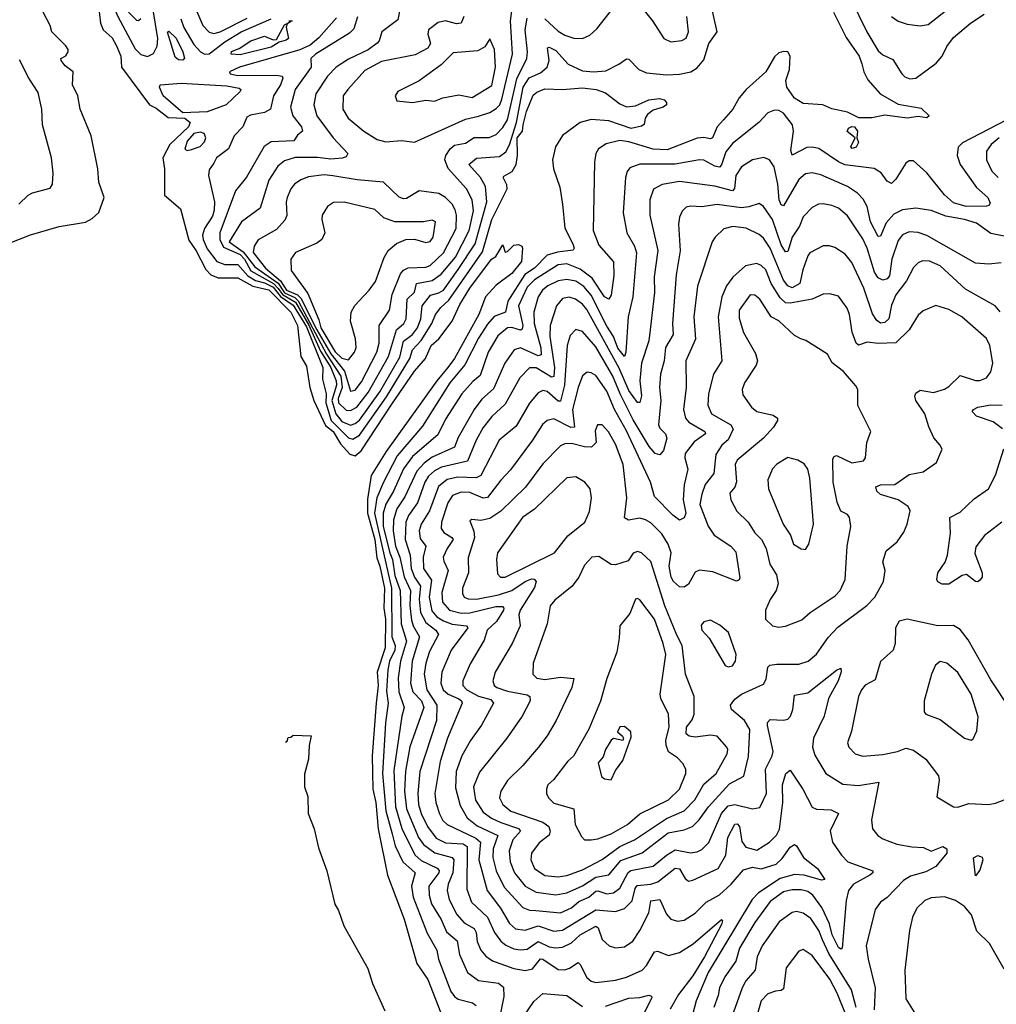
# Model space of a CAD drawing. Extents: x 1550320 to 1685906, y 509093 to 640511.
# Tile 189 of 256: x 1624876 to 1629299, y 530900 to 535361. Entities that reach past the tile are written whole.
import ezdxf

# ---------------------------------------------------------------- set-up
doc = ezdxf.new("R2010")
doc.units = 0

msp = doc.modelspace()

# ---------------------------------------------------------------- linework, layer by layer
at = {"layer": '0CON20XD'}
for points in [[(1624872, 537345), (1624914.1, 537254.1), (1624943.9, 537215), (1624958.6, 537045), (1624986.8, 536926.8), (1624987.1, 536875), (1624980, 536845), (1624987.7, 536795), (1625012.1, 536665), (1625009.6, 536605), (1625067.8, 536437.8), (1625059.4, 536350.6), (1625069, 536305), (1625068.9, 536255), (1625083.6, 536133.6), (1625123, 535965), (1625128.6, 535895), (1625145.8, 535845), (1625162, 535765), (1625275, 535479.2), (1625321.4, 535375), (1625399, 535229)], [(1626406.8, 535373.2), (1626390.2, 535319.8), (1626370.1, 535299.9), (1626215.6, 535205), (1626194.4, 535185), (1626196.1, 535145), (1626123.5, 535045), (1626103.4, 534965), (1626112.9, 534925), (1626152.9, 534875), (1626157.8, 534855), (1626135, 534838.1), (1626118, 534812), (1626015, 534807.1), (1625983.5, 534786.5), (1625903.5, 534646.5), (1625854, 534586), (1625782.5, 534395), (1625782.2, 534365), (1625799.8, 534329.8), (1625875, 534296.7), (1625893.8, 534275), (1625922.6, 534222.6), (1626026.1, 534165), (1626047.7, 534142.3), (1626067, 534115), (1626125, 534080.2), (1626186.3, 533976.3), (1626238.2, 533858.2), (1626285.1, 533785), (1626310.3, 533725), (1626310.5, 533705), (1626290.5, 533635), (1626307.6, 533575), (1626335, 533540.7), (1626375, 533523.7), (1626395, 533530.5), (1626415, 533547), (1626507.2, 533675), (1626597.6, 533832.4), (1626615, 533904.7), (1626655, 533934.1), (1626677.9, 533965), (1626692.5, 534005), (1626699.5, 534065), (1626737.5, 534112.5), (1626775, 534122.5), (1626795, 534135.6), (1626861.8, 534228.2), (1626938.7, 534345), (1626992.6, 534535), (1626986.6, 534605), (1626962.6, 534645), (1626910.9, 534705), (1626945, 534733.4), (1627049.7, 534740.3), (1627078.7, 534761.3), (1627095, 534793.8), (1627125.6, 534894.4), (1627157.1, 535055), (1627183.4, 535096.6), (1627235, 535120.6), (1627265.2, 535145), (1627274, 535175), (1627266.8, 535233.2), (1627275, 535236.2), (1627305, 535221.1), (1627359.6, 535159.6), (1627425, 535129.2), (1627475, 535123.8), (1627530.9, 535129.1), (1627590.3, 535159.7), (1627625, 535184), (1627635, 535182), (1627680, 535135), (1627715, 535120), (1627805, 535111), (1627865, 535113.6), (1627915.2, 535124.8), (1627945, 535143), (1627975, 535179.3), (1627997.4, 535252.6), (1628035.7, 535305), (1628002.5, 535455)], [(1627255, 535364.8), (1627315, 535308.8), (1627345, 535290), (1627386.7, 535276.7), (1627425, 535275.9), (1627459, 535291), (1627490.5, 535319.5), (1627595.3, 535454.7)], [(1627645, 535475.6), (1627742.2, 535355), (1627793.8, 535275), (1627825, 535260.8), (1627875, 535265.8), (1627895, 535276.7), (1627905.8, 535305), (1627898, 535375)], [(1628640.4, 535455), (1628713.6, 535305), (1628765, 535219.1), (1628785, 535200.8), (1628830.8, 535180.8), (1628871.1, 535115), (1628885, 535101.1), (1628907.9, 535092.1), (1628935, 535095.7), (1629027, 535163), (1629054.6, 535195.4), (1629075, 535239.2), (1629105, 535280), (1629182.5, 535345), (1629245, 535385.5)], [(1625233.3, 535423.3), (1625242.9, 535345), (1625255, 535314.4), (1625295, 535278.8), (1625315, 535241.5), (1625334.4, 535195), (1625337.6, 535145), (1625465, 534975.6), (1625495, 534960.5), (1625548.1, 534918.1), (1625625, 534914.1), (1625648.8, 534895), (1625641.3, 534875), (1625557.1, 534795), (1625524.6, 534735), (1625532, 534685), (1625532.3, 534565), (1625604.1, 534504.1), (1625642.3, 534362.3), (1625675, 534313.6), (1625718.7, 534228.7), (1625741.4, 534205), (1625775, 534191), (1625865, 534191), (1625932.7, 534152.7), (1626005, 534137.2), (1626104.4, 534035), (1626134.8, 533975), (1626150, 533835), (1626175, 533791.2), (1626190.7, 533695), (1626208.9, 533635), (1626261.9, 533521.9), (1626295.5, 533495), (1626329.7, 533439.7), (1626372.2, 533392.2), (1626395, 533385.2), (1626422.2, 533407.8), (1626561.7, 533618.3), (1626665, 533767.8), (1626714.8, 533825.2), (1626739.5, 533885), (1626774, 533915), (1626835, 533995.3), (1626870.1, 534069.9), (1626914.8, 534145), (1627013.7, 534275), (1627032.2, 534287.8), (1627065, 534340), (1627075, 534307.5), (1627085, 534310), (1627115, 534338.8), (1627135, 534342), (1627150, 534335), (1627154, 534325), (1627149.1, 534265), (1627105, 534210.7), (1627035, 534157.3), (1626985.7, 534105), (1626955.3, 534025), (1626845.8, 533825), (1626815.1, 533784.9), (1626764.8, 533725), (1626536.1, 533405), (1626468.6, 533295), (1626452.1, 533187.9), (1626451.6, 533125), (1626485.5, 533005), (1626493.1, 532923.1), (1626508.1, 532885), (1626529.1, 532785), (1626526.2, 532695), (1626533.3, 532645), (1626531.4, 532515), (1626494.9, 532405), (1626500.6, 532345), (1626490.3, 532265), (1626473.4, 532025), (1626475.4, 531875), (1626488.7, 531815), (1626500.3, 531695), (1626542, 531485), (1626618.1, 531285), (1626674.7, 531085), (1626725, 531011.9), (1626794.7, 530834.7)], [(1626600, 535415), (1626589.4, 535360.6), (1626516.9, 535305), (1626504.4, 535265), (1626495.5, 535255), (1626455, 535224.4), (1626365, 535181.3), (1626310, 535145), (1626270.9, 535105), (1626217.8, 535025), (1626208.2, 534975), (1626222.4, 534925), (1626296.6, 534825), (1626362.9, 534755), (1626355, 534740), (1626336.6, 534733.4), (1626285, 534728.1), (1626225, 534736.3), (1626123.3, 534736.7), (1626075, 534721.4), (1626045, 534696.8), (1626005, 534633.1), (1625965, 534506.9), (1625881.6, 534445), (1625825.3, 534355), (1625888.3, 534308.3), (1625941.5, 534241.5), (1626046.4, 534166.4), (1626075, 534123.8), (1626122.5, 534102.5), (1626137.5, 534087.5), (1626265.3, 533845), (1626330.5, 533745), (1626336.4, 533695), (1626318.6, 533645), (1626320.4, 533625), (1626355, 533591.9), (1626375, 533590.5), (1626402.6, 533605), (1626455, 533671.7), (1626547.1, 533835), (1626582.9, 533955), (1626615.4, 533984.6), (1626627.3, 534005), (1626631.7, 534095), (1626664.1, 534125.9), (1626674.2, 534165), (1626745, 534179.8), (1626785, 534208.4), (1626849.5, 534285), (1626911.5, 534405), (1626931.9, 534495), (1626926.3, 534545), (1626900, 534595), (1626817, 534687), (1626802, 534725), (1626806.7, 534745), (1626825.8, 534775), (1626845, 534791.9), (1626895, 534801.3), (1626935, 534827.6), (1627002.9, 534827.1), (1627035, 534840.3), (1627065, 534872.5), (1627085, 534906.7), (1627127.8, 535092.2), (1627173.3, 535185), (1627176.8, 535215), (1627165.8, 535315), (1627175, 535368.2)], [(1626888.1, 535375), (1626875, 535345.4), (1626855, 535341.6), (1626805, 535355.9), (1626771.8, 535348.2), (1626727.3, 535315), (1626724.1, 535295), (1626736.8, 535253.2), (1626725, 535231.6), (1626668.1, 535201.9), (1626515, 535171.8), (1626440, 535130), (1626362.3, 535045), (1626342.1, 535015), (1626339.2, 534955), (1626364.6, 534915), (1626435, 534855.5), (1626495, 534818.5), (1626535, 534807.4), (1626605, 534813.3), (1626665, 534805.6), (1626895, 534910), (1626955, 534923.2), (1627005, 534940.3), (1627035, 534958.9), (1627050.2, 534975), (1627059.9, 535000.1), (1627107.8, 535205), (1627099.4, 535355), (1627110.8, 535445)], [(1624825, 534347.1), (1624925, 534386), (1625055, 534423.3), (1625175, 534443.3), (1625205, 534460), (1625235, 534487.5), (1625258.8, 534555), (1625234.2, 534625), (1625230, 534685), (1625200.6, 534835), (1625150.6, 534955), (1625140, 535015), (1625115.8, 535065), (1625118.2, 535125), (1625081.7, 535151.7), (1625063.6, 535175), (1625062.5, 535185), (1625085, 535197.4), (1625095.3, 535214.7), (1625096.1, 535226.1), (1625085, 535242.3), (1625021.5, 535305), (1625014.5, 535335), (1624983.2, 535395)], [(1625369.6, 535395), (1625405, 535358.8), (1625415, 535356.7), (1625424.6, 535365.4)], [(1625399, 535229), (1625425, 535202.2), (1625455.5, 535194.5), (1625482.2, 535207.8), (1625499.2, 535240.8), (1625502.5, 535275), (1625481.4, 535405)], [(1625606.8, 535365), (1625620.3, 535325), (1625665, 535248.4), (1625695.5, 535215.5), (1625715, 535203.8), (1625735, 535206.6), (1625805, 535259.9), (1625878.9, 535305), (1626015.6, 535364.4)], [(1625678.3, 535398.3), (1625705.8, 535335), (1625735, 535304.1), (1625755, 535298.4), (1625785, 535305.2), (1625906.8, 535366.8)], [(1626311.3, 535368.7), (1626231.4, 535278.6), (1626191.6, 535245), (1626145, 535224.3), (1625871.4, 535145), (1625826.2, 535125), (1625830, 535115), (1625865, 535107.4), (1626039, 535109), (1626064.4, 535105), (1626068.6, 535095), (1626057.2, 535065), (1626025.2, 535015), (1626011.8, 534955), (1625985, 534940.9), (1625922.2, 534927.8), (1625905, 534918.9), (1625886.9, 534875), (1625848.1, 534835), (1625822.5, 534775), (1625767.5, 534735), (1625755, 534710), (1625735, 534680), (1625731.5, 534655), (1625759, 534535), (1625757.1, 534497.1), (1625750.2, 534469.8), (1625713.7, 534415), (1625704.8, 534385.2), (1625706.8, 534365), (1625725, 534322.3), (1625768.8, 534265), (1625805, 534251.7), (1625865, 534252), (1625909.9, 534199.9), (1625945, 534179.2), (1625985, 534168.8), (1626025, 534148.9), (1626057.2, 534107.2), (1626115, 534067.7), (1626175, 533969.4), (1626249.4, 533785), (1626247.8, 533732.2), (1626263.8, 533665), (1626263, 533625), (1626287.5, 533545), (1626365, 533465.8), (1626385, 533460.4), (1626415, 533478), (1626538, 533652), (1626642.6, 533825), (1626655.9, 533865), (1626695, 533908), (1626743.1, 533985), (1626759.8, 534025), (1626783.5, 534056.5), (1626820.2, 534089.8), (1626971.7, 534308.3), (1627015, 534454.7), (1627083.4, 534595), (1627083, 534613), (1627066.4, 534645), (1627068.3, 534651.7), (1627106.4, 534673.6), (1627124.9, 534705), (1627131.5, 534745), (1627129.9, 534825), (1627153.2, 534855), (1627155.9, 534885), (1627172, 534945), (1627201.8, 535018.2), (1627217.7, 535032.3), (1627255, 535047.5), (1627335, 535043.9), (1627425, 535051.7), (1627486.7, 535045), (1627529.8, 535029.8), (1627595, 534979.2), (1627625, 534965.7), (1627665, 534971.1), (1627725, 534997.5), (1627774.1, 535004.1), (1627795, 534998), (1627805.6, 534985.6), (1627805.7, 534975), (1627790.8, 534965), (1627745, 534950), (1627719.3, 534930.7), (1627708.8, 534915), (1627703.8, 534886.2), (1627692.1, 534877.9), (1627645, 534868.3), (1627545, 534902.9), (1627465, 534909), (1627415, 534894.7), (1627335, 534835.5), (1627302.3, 534785), (1627288.8, 534725), (1627294.6, 534685), (1627322.6, 534602.6), (1627334.6, 534525.4), (1627345, 534416.7), (1627381.8, 534345), (1627387.3, 534325), (1627383.6, 534316.4), (1627312.5, 534307.5), (1627265.8, 534294.2), (1627207.5, 534235), (1627163.9, 534206.1), (1627087.7, 534085), (1627075.9, 534035), (1627025, 534015.5), (1626995, 533981.7), (1626955, 533917.9), (1626893, 533797), (1626824.3, 533715), (1626700.9, 533519.1), (1626585.5, 533384.5), (1626524, 533266), (1626494.1, 533195), (1626483.5, 533125), (1626560, 532785), (1626562.1, 532565), (1626577.4, 532525), (1626574.7, 532505), (1626551.1, 532455), (1626543.4, 532415), (1626538.2, 532318.2), (1626545.2, 532265), (1626533.8, 532175), (1626520, 531945), (1626535, 531777.1), (1626562.7, 531672.7), (1626577.2, 531617.2), (1626612, 531545), (1626667.1, 531495), (1626650.7, 531435), (1626658.8, 531385), (1626722.5, 531222.5), (1626765.2, 531145), (1626773, 531105), (1626828.7, 530958.7), (1626845, 530935.3), (1626862.8, 530922.8), (1626926.6, 530906.6), (1626943.3, 530895)], [(1628562.5, 535395), (1628619.9, 535279.9), (1628677.5, 535195), (1628690.9, 535160.9), (1628700, 535125), (1628718.2, 535088.2), (1628773.8, 535025), (1628855, 534977.4), (1628959.1, 534959.1), (1628995.8, 534925), (1628985, 534916), (1628945, 534921.4), (1628895, 534913.8), (1628795, 534928.1), (1628735, 534916), (1628676.4, 534916.4), (1628625, 534941.2), (1628555, 534956.2), (1628514.2, 534974.2), (1628425, 534981.5), (1628385, 535005.3), (1628350.6, 535055), (1628346.5, 535085), (1628362.6, 535135), (1628366.4, 535195), (1628355, 535214.4), (1628335, 535216.2), (1628315, 535211.1), (1628295, 535193.1), (1628256.1, 535123.9), (1628165.8, 535045), (1628135, 535007.1), (1628106.7, 534955), (1628063.6, 534906.4), (1628035.3, 534875), (1628014.2, 534825), (1628005, 534820.8), (1627975, 534827.4), (1627945, 534823.9), (1627808.9, 534771.1), (1627745, 534774.3), (1627635, 534807.7), (1627595, 534812.9), (1627532.3, 534797.7), (1627497.1, 534775), (1627485.4, 534754.6), (1627479.1, 534715), (1627474, 534406), (1627499.3, 534339.3), (1627565, 534264), (1627567.9, 534202.1), (1627555, 534112), (1627545, 534094.5), (1627525, 534104.7), (1627469, 534189), (1627415, 534230.7), (1627355, 534254.1), (1627315, 534249.5), (1627208, 534182), (1627175, 534148.3), (1627136.1, 534065), (1627154.8, 533975), (1627151.9, 533958.1), (1627145, 533954.3), (1627105, 533965.5), (1627085.2, 533964.8), (1627041.1, 533928.9), (1626997.6, 533855), (1626962, 533748), (1626928.9, 533721.1), (1626878.9, 533665), (1626805, 533550.4), (1626770.6, 533479.4), (1626655, 533381), (1626615, 533326.4), (1626569.7, 533225), (1626534.9, 533165.1), (1626522.1, 533125), (1626522.8, 533065), (1626553, 532945), (1626564.3, 532915), (1626575, 532842.4), (1626599.8, 532775), (1626604.1, 532624.1), (1626627.7, 532545), (1626601, 532455), (1626590.3, 532379.7), (1626593.2, 532315), (1626617.6, 532245), (1626606.9, 532205), (1626570.2, 531959.8), (1626578.6, 531795), (1626606.8, 531696.8), (1626666.5, 531576.5), (1626695, 531551.6), (1626767.4, 531517.4), (1626776.2, 531506.2), (1626774, 531495), (1626730, 531435), (1626730.2, 531395), (1626741.5, 531355), (1626785, 531284.6), (1626808.9, 531228.9), (1626856.9, 531186.9), (1626868.9, 531125), (1626905, 531043.5), (1626955, 531007.7), (1627045, 530995.7), (1627067.4, 530977.4), (1627068.8, 530935), (1627045.5, 530815)], [(1628825, 535374.5), (1628855, 535353.8), (1628895, 535339.6), (1628955, 535333.2), (1628990.8, 535339.2), (1629075.2, 535404.8)], [(1625875, 535201.2), (1625834, 535204), (1625835, 535216.8), (1625869.7, 535230.3), (1625923.6, 535265), (1625985, 535285.8), (1626025, 535269.1), (1626039.3, 535270.7), (1626075, 535337.1), (1626100.5, 535349.2), (1626097.5, 535355), (1626110, 535355), (1626100.5, 535349.2), (1626088.3, 535341.7), (1626083.6, 535326.4), (1626093.9, 535276.1), (1626082.6, 535267.4), (1626051.7, 535258.3), (1626015, 535235.9), (1625875, 535201.2)], [(1625615, 535177.1), (1625595, 535178.8), (1625581, 535191), (1625546.4, 535303.6), (1625551.7, 535308.3), (1625585, 535276.7), (1625615, 535215.4), (1625623.3, 535186.7), (1625615, 535177.1)], [(1626655, 534986), (1626715, 534995.8), (1626755, 534991.1), (1626793.1, 535006.9), (1626865, 535020.9), (1626925, 535007.6), (1627015, 535062.7), (1627030.5, 535145), (1627026.2, 535225), (1627005, 535273.3), (1626982.9, 535237.1), (1626950.6, 535219.4), (1626840.2, 535209.8), (1626785, 535155.5), (1626685, 535084.3), (1626588.8, 535035), (1626576.7, 535015), (1626585, 534993.3), (1626655, 534986)], [(1624871.8, 534525), (1624914.4, 534565.6), (1624935, 534576.5), (1625015, 534597.8), (1625025.4, 534615), (1625027.5, 534665), (1625020.9, 534735), (1624980.3, 534885), (1624977.1, 534955), (1624960.3, 535030.3), (1624917.1, 535095), (1624875, 535178.6)], [(1625615, 534938.5), (1625525.8, 535015), (1625510, 535055), (1625512, 535065), (1625607.4, 535072.6), (1625815, 535060.6), (1625870.7, 535050.7), (1625878.6, 535045), (1625875.6, 535035), (1625811.2, 534975), (1625725, 534943.7), (1625615, 534938.5)], [(1629385, 534927.3), (1629146.8, 534803.2), (1629126.8, 534783.2), (1629121.8, 534745), (1629135.3, 534705), (1629210, 534600), (1629261.5, 534555), (1629270.8, 534529.2), (1629265, 534518.8), (1629255, 534515.8), (1629162.5, 534515), (1629105, 534530.2), (1629065, 534567.4), (1628985, 534667.3), (1628925, 534721.3), (1628905, 534720.8), (1628889.5, 534710.5), (1628845, 534638.6), (1628825, 534618.6), (1628805, 534629.2), (1628777.2, 534667.2), (1628746, 534686), (1628613.8, 534703.8), (1628585, 534716), (1628495, 534777.4), (1628465, 534783.8), (1628441.7, 534781.7), (1628375, 534746.9), (1628368.1, 534768.1), (1628381.1, 534855), (1628375.9, 534885), (1628335, 534937.5), (1628315, 534949.6), (1628295, 534951.5), (1628265, 534938.6), (1628224.4, 534895), (1628105, 534799.6), (1628075, 534762.1), (1628055, 534703.5), (1628045, 534692.1), (1628025, 534696.7), (1627975, 534724.2), (1627955, 534726.2), (1627845, 534706.7), (1627685, 534706.6), (1627640.3, 534689.7), (1627627.7, 534672.3), (1627619.6, 534645), (1627609.4, 534485), (1627625.4, 534395), (1627660.9, 534335), (1627670.5, 534305), (1627652.9, 534105), (1627632.6, 534015), (1627622.2, 533855), (1627615, 533834.6), (1627585, 533873.2), (1627564.9, 533925), (1627535, 533972.4), (1627465, 534111.9), (1627431.7, 534151.7), (1627395, 534176.2), (1627355, 534184.1), (1627315, 534177.6), (1627267.9, 534155), (1627244.8, 534135), (1627225.2, 534105), (1627204.1, 534035), (1627205.8, 533985), (1627235.8, 533874.2), (1627237.7, 533842.3), (1627225, 533838.1), (1627145, 533874.3), (1627115.5, 533864.5), (1627073.7, 533805), (1627022, 533688), (1626968.9, 533641.1), (1626935, 533594.5), (1626861.8, 533468.2), (1626846, 533424), (1626745, 533378.6), (1626707.9, 533352.1), (1626674.5, 533315.5), (1626620.6, 533199.4), (1626584.7, 533144.7), (1626568.8, 533095), (1626568.2, 533045), (1626578.6, 532975), (1626597.6, 532925), (1626617.1, 532837.1), (1626646.8, 532775), (1626643.2, 532706.8), (1626650.1, 532640.1), (1626657.7, 532615), (1626687.3, 532565), (1626654.1, 532455), (1626646.4, 532355), (1626656.5, 532315), (1626695.8, 532275), (1626707.3, 532245), (1626666.9, 532135), (1626644, 532066), (1626623.5, 531956.5), (1626619.6, 531865), (1626628.3, 531785), (1626681.9, 531655), (1626705, 531623.9), (1626755.8, 531585.8), (1626835, 531565.2), (1626843.1, 531555), (1626838.4, 531495), (1626816.6, 531445), (1626812.5, 531415), (1626821, 531375), (1626856.1, 531306.2), (1626889.5, 531269.5), (1626935, 531244), (1626943.3, 531225), (1626947.5, 531185), (1626965.5, 531145.5), (1626987.9, 531117.9), (1627017.5, 531097.5), (1627115, 531062.8), (1627165, 531052.8), (1627198.7, 531061.3), (1627235, 531105.3), (1627245, 531104.3), (1627315, 531058.4), (1627345, 531056.6), (1627367, 531063), (1627405, 531089.1), (1627415, 531080.6), (1627445, 531021.1), (1627464.8, 531004.7), (1627485, 530999.3), (1627575, 531009.7), (1627625, 531022.5), (1627695.4, 531055), (1627715, 531076.5), (1627751.9, 531138.1), (1627765, 531140), (1627815, 531121.3), (1627865, 531134.1), (1627926, 531174), (1628055, 531283.8), (1628059.4, 531279.4), (1628055, 531260.8), (1627977.5, 531115), (1627925, 531028.4), (1627860.2, 530945), (1627822.3, 530877.7)], [(1628646.7, 534776.7), (1628640, 534785), (1628660, 534825), (1628623.6, 534853.6), (1628630.5, 534869.5), (1628645, 534876.7), (1628657.5, 534875), (1628670, 534855), (1628667.5, 534825), (1628675.6, 534805), (1628665, 534782.9), (1628646.7, 534776.7)], [(1625635, 534767.5), (1625655, 534772.5), (1625694.2, 534785.8), (1625713.1, 534806.9), (1625719.4, 534825), (1625711.4, 534845), (1625695, 534850.8), (1625665.6, 534845), (1625635, 534810.4), (1625623.6, 534773.6), (1625635, 534767.5)], [(1629312.9, 534825), (1629275.3, 534795), (1629255.3, 534765), (1629254.7, 534725), (1629279.3, 534675), (1629307.5, 534645)], [(1629335, 534380.3), (1629275, 534392.3), (1629209.4, 534439.4), (1629155, 534456), (1629070.8, 534470.8), (1629005, 534496.2), (1628935, 534506.7), (1628875, 534499.5), (1628835, 534480), (1628800.2, 534439.8), (1628775, 534380.6), (1628765, 534378.9), (1628729.3, 534445), (1628714.7, 534515), (1628696.8, 534546.8), (1628670.8, 534575), (1628625.6, 534605), (1628505, 534658.1), (1628465, 534666.7), (1628435, 534661.8), (1628405, 534636.2), (1628335, 534517.3), (1628325, 534521.8), (1628316.4, 534545), (1628309.8, 534615), (1628293.4, 534693.4), (1628271.9, 534725), (1628246, 534736), (1628195, 534725.4), (1628145, 534694.5), (1628119.5, 534655), (1628114.3, 534595.7), (1628105, 534585.9), (1628025, 534606.1), (1627865, 534628), (1627785.7, 534614.3), (1627746.9, 534593.1), (1627730.3, 534545), (1627729.7, 534475), (1627766.1, 534315), (1627750.5, 534195), (1627751.9, 534125), (1627732.4, 533955), (1627725.3, 533905), (1627692.5, 533805), (1627684.5, 533725), (1627693.2, 533656.8), (1627685, 533626.9), (1627675, 533627.1), (1627635, 533680.8), (1627591.6, 533781.6), (1627445, 534047.9), (1627425, 534072.2), (1627393.3, 534095), (1627365, 534103.3), (1627335, 534097.2), (1627307.6, 534065), (1627279.1, 533975), (1627277.9, 533925), (1627299, 533785), (1627295, 533743.6), (1627285, 533741.1), (1627215, 533783), (1627185, 533784.1), (1627141.4, 533738.6), (1627075, 533618.2), (1627015, 533563.4), (1626975, 533513.2), (1626943.5, 533455), (1626905, 533360.5), (1626786.2, 533333.8), (1626755, 533317.3), (1626728, 533292), (1626711.5, 533265), (1626677.8, 533172.2), (1626637.2, 533115), (1626625.5, 533085), (1626622.2, 533005), (1626644.3, 532935), (1626648.8, 532875), (1626663.8, 532835), (1626691.5, 532795), (1626685.3, 532735), (1626691.7, 532675), (1626715, 532629.8), (1626760.6, 532595), (1626772.6, 532575), (1626731.6, 532498.4), (1626715.2, 532445), (1626708.5, 532395), (1626721, 532325), (1626765, 532255.8), (1626764.4, 532185), (1626688.3, 531955), (1626678.8, 531855), (1626683.2, 531805), (1626693.9, 531763.9), (1626723.1, 531705), (1626762.6, 531652.6), (1626805, 531631.3), (1626885, 531626.3), (1626902.5, 531615), (1626901.5, 531421.5), (1626922.4, 531362.4), (1626995.2, 531295), (1627026.2, 531225), (1627055, 531186), (1627078.1, 531168.1), (1627115, 531151.7), (1627145, 531146.5), (1627175, 531150), (1627225, 531185.2), (1627275, 531160.6), (1627305, 531155.6), (1627335, 531158.7), (1627375, 531178.4), (1627414.2, 531215), (1627485, 531254.6), (1627496.2, 531246.2), (1627515, 531194.3), (1627545.4, 531165.4), (1627575, 531155.5), (1627615, 531160.9), (1627653.3, 531186.7), (1627685.5, 531234.5), (1627725.2, 531315), (1627735, 531368.2), (1627775, 531374.5), (1627805, 531308.6), (1627825, 531285.6), (1627855, 531276.5), (1627885, 531281.5), (1627935, 531313.3), (1627985, 531362.8), (1628045, 531396.2), (1628098.3, 531445), (1628155, 531509.1), (1628195, 531520.8), (1628235, 531513.8), (1628302.7, 531535), (1628330, 531560), (1628365, 531611.5), (1628385, 531624.4), (1628395, 531617.5), (1628426.2, 531565), (1628488.8, 531515), (1628522.5, 531465), (1628507.7, 531462.3), (1628429.2, 531485), (1628385, 531488.8), (1628320, 531470), (1628222.2, 531405), (1628193, 531375), (1627995, 531043.9), (1627939.3, 530915), (1627905.7, 530785)], [(1626375, 533677.7), (1626395, 533682.1), (1626425, 533720.3), (1626493.8, 533855), (1626504, 533895), (1626504.8, 533975), (1626550.5, 534045), (1626563.2, 534115), (1626600.9, 534209.1), (1626614.2, 534225.8), (1626635, 534235.9), (1626715, 534240.2), (1626735, 534247), (1626796.3, 534303.7), (1626853.2, 534415), (1626854.2, 534475), (1626849, 534499), (1626834.4, 534524.4), (1626805, 534555.4), (1626775, 534573.2), (1626685, 534584.6), (1626628.7, 534551.3), (1626615, 534548.9), (1626595, 534557.3), (1626524.2, 534624.2), (1626405, 534635.3), (1626295, 534653.3), (1626255, 534657.6), (1626185, 534648.1), (1626149.4, 534635), (1626120.4, 534615), (1626104.7, 534595), (1626087.8, 534555), (1626083.4, 534533.4), (1626086.3, 534473.7), (1626077.6, 534452.4), (1626039.3, 534410.7), (1625956.7, 534363.3), (1625937.7, 534335), (1625934.1, 534305.9), (1625989.1, 534235), (1626057.3, 534177.3), (1626085, 534134.6), (1626134.2, 534114.2), (1626149.2, 534099.2), (1626221.5, 533955), (1626285, 533847.3), (1626348.1, 533768.1), (1626375, 533677.7)], [(1626365, 533819.6), (1626392.7, 533855), (1626400, 533875), (1626396.5, 533915), (1626374.5, 533995), (1626378.2, 534035), (1626394.7, 534065.3), (1626459.5, 534135), (1626487.5, 534175), (1626527.4, 534282.6), (1626545.4, 534314.6), (1626582.8, 534347.2), (1626624.5, 534365.5), (1626665, 534366.5), (1626715, 534351.1), (1626735, 534355.6), (1626748.8, 534375), (1626759.5, 534445), (1626745, 534451.8), (1626705, 534444.4), (1626575, 534444.6), (1626525, 534463.2), (1626485, 534500), (1626345.5, 534534.5), (1626297.6, 534532.4), (1626270, 534515), (1626246.7, 534475), (1626244.5, 534455), (1626257.8, 534395), (1626245.4, 534364.6), (1626222.2, 534347.8), (1626125, 534305.6), (1626104.4, 534275), (1626105.7, 534225), (1626180.8, 534120.8), (1626231.4, 534001.4), (1626240.3, 533965), (1626305, 533855.9), (1626335, 533827.7), (1626365, 533819.6)], [(1629321.2, 534258.8), (1629265, 534252.9), (1629205, 534258.2), (1628985, 534382.6), (1628945, 534396.4), (1628905, 534399.7), (1628875, 534385.4), (1628855, 534360), (1628825.6, 534275), (1628815, 534200.5), (1628805, 534187.2), (1628785, 534181.1), (1628765, 534190.5), (1628747, 534217), (1628714.4, 534325), (1628695, 534367.7), (1628625, 534471.8), (1628585, 534506.8), (1628555, 534519.3), (1628515, 534526.2), (1628494.7, 534525.3), (1628465, 534510), (1628425, 534467.1), (1628407.6, 534425), (1628374.4, 534375.6), (1628355, 534310.5), (1628345, 534308.2), (1628325, 534340.4), (1628285.1, 534455.1), (1628245, 534513.8), (1628225, 534528.1), (1628177.9, 534512.1), (1628145, 534508), (1628035, 534523.3), (1627965, 534513.4), (1627913.9, 534516.1), (1627895, 534510.6), (1627876.3, 534493.7), (1627863.8, 534466.2), (1627859.6, 534435), (1627867, 534313), (1627850, 534205), (1627832.9, 533985), (1627835.3, 533935), (1627800.7, 533875), (1627794.7, 533815), (1627778.9, 533755), (1627774.2, 533695), (1627779.5, 533635), (1627770, 533525), (1627775, 533510), (1627801.2, 533485), (1627806.5, 533465), (1627791.5, 533408.5), (1627775, 533388.8), (1627755, 533395.3), (1627727.2, 533427.2), (1627655, 533547.4), (1627595.9, 533665), (1627563.3, 533745), (1627485, 533878.8), (1627425, 533947.9), (1627395, 533957.3), (1627369.5, 533930.5), (1627355.6, 533884.4), (1627343.7, 533705), (1627325, 533632.7), (1627315, 533632.4), (1627265, 533676.1), (1627245, 533680.3), (1627225, 533670.8), (1627185, 533622.7), (1627125, 533519.5), (1627047.7, 533455), (1626965, 533295.3), (1626944.4, 533285.6), (1626861.2, 533288.8), (1626812, 533278), (1626773.7, 533246.3), (1626732.4, 533135), (1626694.8, 533075), (1626686, 533045), (1626690.2, 533010.2), (1626715.7, 532975), (1626704.2, 532925), (1626704.5, 532875), (1626741.5, 532821.5), (1626731, 532745), (1626743.1, 532683.1), (1626764.8, 532655), (1626795, 532637.1), (1626835, 532622.9), (1626899.2, 532615), (1626906.6, 532605), (1626830, 532505), (1626787.8, 532405), (1626783.6, 532355), (1626793.5, 532325), (1626816.9, 532305), (1626864.5, 532284.5), (1626877.5, 532275), (1626880.4, 532265), (1626814, 532106), (1626780.7, 532000.7)], [(1629316.9, 534036.9), (1629294.3, 534064.3), (1629160.1, 534140.1), (1629044.4, 534245), (1628997.2, 534267.2), (1628965, 534267.9), (1628945, 534258.5), (1628925, 534237.8), (1628893.1, 534176.9), (1628845, 534114.5), (1628825, 534067.1), (1628812.4, 534005), (1628795, 533989.3), (1628775, 533986.2), (1628758.2, 533998.2), (1628738, 534028), (1628699.8, 534145), (1628645, 534260.6), (1628615, 534299.1), (1628568.2, 534328.2), (1628543.2, 534336.8), (1628515, 534335.5), (1628455, 534304.4), (1628445, 534291.2), (1628422.8, 534227.2), (1628410, 534165), (1628375, 534146.1), (1628355.7, 534155), (1628335, 534180.3), (1628274.9, 534324.9), (1628245, 534370.9), (1628225, 534388.2), (1628166.4, 534416.4), (1628106.4, 534423.6), (1628065, 534413.6), (1628025.6, 534375), (1628012.9, 534355), (1627946.1, 534153.9), (1627929.5, 534015), (1627936.7, 533913.3), (1627893.8, 533815), (1627894.2, 533695), (1627882.9, 533595), (1627891.3, 533555), (1627906.9, 533536.9), (1627979.5, 533495), (1627982.7, 533485), (1627931.2, 533448.8), (1627890.4, 533395), (1627888.9, 533375), (1627902.2, 533325), (1627886, 533254), (1627880.5, 533185), (1627893.8, 533125), (1627885, 533103.5), (1627865, 533092.9), (1627835, 533115.3), (1627750.7, 533200.7), (1627732.8, 533265), (1627625, 533498.6), (1627570.9, 533595), (1627535, 533677.1), (1627485, 533748.2), (1627465, 533761.2), (1627446.6, 533763.4), (1627425, 533747.1), (1627405, 533694.3), (1627380.7, 533595), (1627389, 533515), (1627372.4, 533512.4), (1627295, 533552.7), (1627265, 533545.4), (1627244, 533526), (1627198.9, 533455), (1627098.8, 533321.2), (1627055, 533274.6), (1626995, 533195.3), (1626975, 533192.6), (1626915, 533218), (1626875, 533220.8), (1626836, 533205), (1626815, 533172.2), (1626787, 533085), (1626785.2, 533055.3), (1626797.4, 533037.4), (1626833.6, 533015), (1626839.6, 533005), (1626811.6, 532965), (1626794.7, 532925), (1626796.9, 532906.9), (1626817.6, 532865), (1626787.9, 532765), (1626791.6, 532721.6), (1626822.9, 532685), (1626875, 532672.4), (1626915, 532673.8), (1627032, 532702), (1627062.4, 532702.4), (1627069.5, 532695), (1627067.7, 532685), (1627035.8, 532634.2), (1626993.9, 532595), (1626979.6, 532550.4), (1626917.1, 532442.9), (1626883.1, 532365), (1626883.1, 532345), (1626900.9, 532325), (1626955, 532296), (1627010.4, 532280.4), (1627022.3, 532265), (1626968.2, 532165), (1626917.6, 532095), (1626879.4, 532025), (1626853.7, 531955), (1626850.7, 531880.7), (1626870.6, 531800.6), (1626903, 531745), (1626947.8, 531707.8), (1627041.9, 531665), (1627020.8, 531605), (1627019.1, 531565), (1627034.5, 531505), (1627070, 531430), (1627155, 531338.6), (1627185, 531327), (1627214.5, 531324.5), (1627325, 531313.9), (1627375, 531336.4), (1627408.3, 531365), (1627453.9, 531386.1), (1627485, 531413), (1627495, 531414.8), (1627535, 531400.2), (1627565.5, 531404.5), (1627595, 531426.7), (1627632.8, 531497.1), (1627643.8, 531506.2), (1627745, 531525.7), (1627805, 531575.2), (1627845, 531599.7), (1627915, 531585.9), (1627945, 531590.7), (1627965, 531601.1), (1627996.9, 531633.1), (1628054.8, 531765), (1628085, 531799.7), (1628115, 531805.5), (1628195, 531785.2), (1628227.8, 531792.2), (1628257.8, 531855), (1628253.9, 531965), (1628284.3, 532025), (1628288.5, 532045), (1628263.8, 532163.8), (1628263.8, 532176.2), (1628275, 532190), (1628335, 532186.6), (1628355, 532192.1), (1628366.9, 532205), (1628378.2, 532235), (1628385, 532300.8), (1628445, 532311.6), (1628575, 532414.4), (1628595, 532423.3), (1628596.8, 532406.8), (1628583.4, 532365), (1628539.4, 532285), (1628519.7, 532205), (1628471.7, 532105), (1628467.5, 532065), (1628478, 532028), (1628526.7, 531945), (1628605, 531897.7), (1628675, 531891.9), (1628766.8, 531906.8), (1628733.8, 531735), (1628738.1, 531695), (1628763.1, 531665), (1628785, 531650), (1628848.8, 531625), (1628917.3, 531612.7), (1628970.3, 531610.3), (1629005, 531593.8), (1629057.5, 531615), (1629075.7, 531605), (1629076, 531585), (1629025.7, 531524.3), (1628979.7, 531500.3), (1628910.2, 531479.8), (1628879.2, 531460.8), (1628805, 531383.3), (1628775, 531362.9), (1628750.6, 531329.4), (1628710.4, 531165), (1628718.9, 531105), (1628750.5, 530975), (1628745.6, 530875.6)], [(1627305, 531395.6), (1627355, 531404.8), (1627425, 531436.7), (1627485, 531475.8), (1627545, 531487), (1627599, 531551), (1627695, 531586.9), (1627813.3, 531676.7), (1627885, 531690), (1627923.8, 531706.2), (1627954.2, 531735), (1627995.2, 531795), (1628091.7, 531898.3), (1628156.2, 531933.8), (1628177.2, 532022.8), (1628182.5, 532145), (1628159.4, 532185), (1628100.3, 532235), (1628096, 532255), (1628115, 532282.1), (1628145, 532304.4), (1628245, 532350), (1628257.2, 532372.8), (1628265, 532427.5), (1628274.1, 532435.9), (1628305, 532441.2), (1628405, 532441.2), (1628447.1, 532455), (1628485, 532486.5), (1628538, 532562), (1628582, 532608), (1628713.3, 532706.7), (1628748.5, 532745), (1628787.9, 532815), (1628795.6, 532865), (1628785.5, 532905), (1628801.1, 532955), (1628850, 532995), (1628880.9, 533039.1), (1628895.8, 533075), (1628909.2, 533135), (1628900, 533155), (1628854.7, 533184.7), (1628775, 533209.6), (1628758.5, 533225), (1628754.4, 533245), (1628775, 533253.5), (1628840, 533255), (1628905, 533300.5), (1628968.2, 533311.8), (1629028, 533355), (1629054, 533415), (1629044.2, 533435), (1629016.1, 533466.1), (1628994.4, 533515.6), (1628975.3, 533575.3), (1628935.6, 533635), (1628930.6, 533655), (1628935, 533668.8), (1628955, 533681.8), (1629015, 533671.5), (1629065, 533687.3), (1629085, 533698.8), (1629135, 533749.2), (1629205, 533725.4), (1629225, 533726.4), (1629255, 533738.5), (1629273.8, 533765), (1629283.3, 533805), (1629270, 533885), (1629255, 533915.6), (1629142.9, 534015), (1629085, 534047.3), (1629025, 534065.6), (1628968.7, 534041.3), (1628945, 534022.5), (1628904.2, 533955.8), (1628845, 533896.4), (1628765, 533893.5), (1628715, 533900), (1628675, 533885.5), (1628665, 533895.6), (1628646.7, 533945), (1628635.2, 534025.2), (1628624.3, 534054.3), (1628585, 534107.5), (1628545, 534118.2), (1628515, 534117.5), (1628464.8, 534095.2), (1628365, 534076.1), (1628345, 534078.5), (1628320.3, 534100.3), (1628279.8, 534165), (1628255, 534227.3), (1628235, 534247.3), (1628215, 534256.4), (1628162.9, 534245), (1628105.6, 534194.4), (1628077.9, 534155), (1628056.7, 534105), (1628040, 534015), (1628056.1, 533815), (1628018.4, 533755), (1627996.4, 533665), (1627992.4, 533615), (1628009.1, 533575), (1628096.9, 533525), (1628108.3, 533505), (1628085, 533456.5), (1628056.8, 533433.2), (1628029.4, 533390.6), (1628020.3, 533305), (1627981.5, 533255), (1627965, 533210.6), (1627956.4, 533165), (1627995, 533065.7), (1628021.8, 533025), (1628096.5, 532975), (1628119.8, 532949.8), (1628138.3, 532831.7), (1628135, 532822.5), (1628122.7, 532817.3), (1628015, 532858.7), (1627955, 532867.1), (1627935, 532858.1), (1627905, 532803.4), (1627885, 532790), (1627865, 532791.6), (1627837.5, 532815), (1627826.1, 532835), (1627818.3, 532885), (1627827, 532945), (1627813, 532985), (1627785, 533031.3), (1627735, 533081.2), (1627710.8, 533095), (1627685, 533102), (1627633.5, 533093.5), (1627615, 533103.3), (1627625.3, 533195), (1627609.8, 533345), (1627575, 533436.9), (1627542.8, 533492.8), (1627515, 533525.8), (1627493.8, 533525), (1627482.4, 533497.6), (1627487.7, 533445), (1627466.2, 533423.8), (1627435, 533425.2), (1627375, 533441.1), (1627345, 533439.2), (1627325, 533430.4), (1627245, 533348.2), (1627167.3, 533242.7), (1627055, 533134.1), (1627005, 533101.4), (1626965, 533091.2), (1626924.2, 533095.8), (1626915, 533090), (1626932.9, 533042.9), (1626936.6, 533015), (1626906.9, 532923.1), (1626909.2, 532855), (1626881.9, 532785), (1626881.1, 532761.1), (1626889.5, 532745), (1626906.7, 532736.7), (1626945, 532735.6), (1627044.8, 532754.8), (1627105.6, 532774.4), (1627165, 532814.8), (1627195, 532826.9), (1627206.6, 532826.6), (1627215.8, 532815.8), (1627207.9, 532787.9), (1627142.7, 532685), (1627137.1, 532665), (1627142.4, 532615), (1627106, 532534), (1627029.6, 532405), (1627019.2, 532365), (1627024.6, 532345), (1627037.1, 532335), (1627085, 532318.1), (1627175, 532301.6), (1627186.9, 532295), (1627188.9, 532275), (1627151.8, 532205), (1627083.1, 532105), (1626958.5, 531951.5), (1626932.1, 531885), (1626940.5, 531825), (1626975, 531770.8), (1627013.4, 531743.4), (1627055, 531723.2), (1627135, 531697), (1627144.2, 531685), (1627110.4, 531645), (1627092.4, 531595), (1627097.5, 531545), (1627117.7, 531495), (1627165.9, 531435.9), (1627215, 531408.3), (1627305, 531395.6)], [(1628315, 532608.6), (1628345, 532613.1), (1628418.1, 532641.9), (1628455.6, 532675), (1628569.7, 532750.3), (1628591.5, 532775), (1628615, 532824), (1628624.5, 532975), (1628641.1, 533065), (1628634.3, 533105), (1628625, 533118.6), (1628594.7, 533134.7), (1628578.4, 533175), (1628561.1, 533265), (1628559.4, 533370.6), (1628565, 533382.5), (1628575, 533385.6), (1628645, 533352.5), (1628698.5, 533361.5), (1628707.5, 533375), (1628712.9, 533445), (1628731.2, 533495), (1628672.8, 533612.8), (1628672.5, 533685), (1628662.4, 533702.4), (1628606.9, 533766.9), (1628556.6, 533806.6), (1628535.5, 533845.5), (1628436.9, 533906.9), (1628413.3, 533915), (1628385, 533929.4), (1628315, 533996.4), (1628279.2, 534015), (1628227.8, 534095), (1628205, 534112.5), (1628185, 534114.2), (1628134.8, 534045), (1628135, 534008), (1628153.9, 533943.9), (1628208.1, 533848.1), (1628218.2, 533815), (1628212.1, 533795), (1628158.2, 533715), (1628149.1, 533685), (1628151.5, 533661.5), (1628190.5, 533605), (1628215, 533585.4), (1628289.2, 533569.2), (1628308.6, 533555), (1628308.6, 533545), (1628290, 533515), (1628245, 533464.6), (1628125, 533364.4), (1628117.4, 533345), (1628122.8, 533267.2), (1628115, 533242.5), (1628091.8, 533215), (1628096.8, 533185), (1628124, 533134), (1628175, 533084.3), (1628205, 533035.6), (1628235.6, 533005.6), (1628257.6, 532965), (1628273.4, 532893.4), (1628303.1, 532845), (1628311.1, 532805), (1628301.8, 532775), (1628275, 532734), (1628254.5, 532685), (1628254.4, 532645), (1628285, 532614.2), (1628315, 532608.6)], [(1629327.3, 533507.3), (1629285, 533538.1), (1629209.2, 533565), (1629190, 533585), (1629195.8, 533595), (1629215.4, 533604.6), (1629275, 533615.2), (1629325.8, 533614.2)], [(1629325, 533084.7), (1629246.1, 533023.9), (1629207, 532973), (1629202.7, 532942.7), (1629235.4, 532854.6), (1629235.4, 532835), (1629225, 532820.8), (1629215, 532814), (1629205, 532816.2), (1629165, 532847.5), (1629145, 532842.5), (1629085, 532803.3), (1629053.6, 532803.6), (1629035, 532813.8), (1629030, 532825), (1629034.5, 532855), (1629067.3, 532902.7), (1629078.7, 532935), (1629092.2, 533035), (1629089.2, 533105), (1629135, 533130), (1629199.6, 533190.4), (1629263.8, 533235), (1629295, 533297.5), (1629333.1, 533416.9)], [(1628435, 532961.1), (1628450, 532985), (1628471.8, 533075), (1628455, 533283.3), (1628445.5, 533325), (1628429.1, 533349.1), (1628400, 533365), (1628355, 533376.7), (1628305, 533346.7), (1628285, 533325.7), (1628264.6, 533275.4), (1628267.9, 533235), (1628334.5, 533075), (1628366.5, 533025), (1628381.5, 532985), (1628415, 532963.6), (1628435, 532961.1)], [(1627075, 532834.7), (1627298.5, 532945), (1627358.2, 533021.8), (1627436.2, 533083.8), (1627456.8, 533133.2), (1627466.5, 533195), (1627459.4, 533235), (1627436.1, 533266.1), (1627395, 533288.9), (1627355, 533285.6), (1627207.5, 533142.5), (1627154.2, 533105), (1627040.9, 532945), (1627035.5, 532915), (1627040.2, 532850.2), (1627054, 532835), (1627075, 532834.7)], [(1627315, 531477.1), (1627355, 531484), (1627425, 531509.5), (1627515, 531555.6), (1627594.7, 531615), (1627661.3, 531645), (1627805, 531741.9), (1627885, 531777), (1627933.9, 531826.1), (1627975, 531896.9), (1628031.1, 531945), (1628080.4, 532035), (1628083.8, 532053.8), (1628078.5, 532065), (1628034.7, 532114.7), (1628005, 532118.8), (1627935, 532110), (1627908, 532115), (1627895.3, 532125.3), (1627895.9, 532155), (1627921.3, 532188.7), (1627931.3, 532215), (1627930.9, 532295), (1627891.1, 532395), (1627877.1, 532525), (1627852.8, 532572.8), (1627797.5, 532705), (1627735, 532906.7), (1627692.9, 532945), (1627675, 532951.1), (1627655, 532943.3), (1627631.6, 532908.4), (1627575, 532890.4), (1627555, 532892.7), (1627498.5, 532928.5), (1627467.1, 532925), (1627435, 532889.4), (1627408.2, 532835), (1627379.2, 532795), (1627299.8, 532730.2), (1627279.4, 532705), (1627265.7, 532624.3), (1627201.8, 532445), (1627200, 532395), (1627217.9, 532377.9), (1627255, 532371.9), (1627325, 532381.7), (1627385.8, 532375.8), (1627376.9, 532335), (1627306.2, 532185), (1627265, 532115.6), (1627225.3, 532064.7), (1627155, 531981.5), (1627085, 531913.3), (1627055.4, 531865), (1627049.6, 531835), (1627063.9, 531805), (1627101.2, 531775), (1627245.4, 531725.4), (1627273.4, 531705), (1627278.2, 531685), (1627273.6, 531666.4), (1627228.7, 531631.3), (1627194.7, 531585.3), (1627192, 531555), (1627207.9, 531515), (1627255, 531483.6), (1627315, 531477.1)], [(1627465, 531644.5), (1627495, 531649.2), (1627555, 531672.9), (1627628.5, 531715), (1627685, 531762.9), (1627815, 531826.5), (1627864, 531875), (1627893.8, 531945), (1627892.7, 531965), (1627880.2, 531990.2), (1627856.2, 532016.2), (1627815, 532044), (1627804, 532074), (1627802.9, 532097.1), (1627817.5, 532155), (1627815.3, 532215), (1627780, 532285), (1627776.5, 532305), (1627801.9, 532485), (1627790.9, 532535), (1627752, 532645), (1627685, 532731.9), (1627675, 532738.9), (1627665, 532735.8), (1627639.2, 532670.8), (1627594.4, 532615), (1627590.8, 532559.2), (1627580, 532495), (1627534.8, 532375.3), (1627506.4, 532273.7), (1627453.2, 532146.8), (1627385, 532024.3), (1627358.1, 532001.9), (1627293.4, 531916.6), (1627268.8, 531895), (1627262.5, 531875), (1627262.5, 531855), (1627270.8, 531835), (1627295, 531810.6), (1627385.6, 531785), (1627392.7, 531715), (1627420, 531660), (1627435, 531645.7), (1627465, 531644.5)], [(1629360.3, 532240.3), (1629275, 532370), (1629171.7, 532551.7), (1629135, 532598.5), (1629105, 532616.4), (1629035, 532613.9), (1628895.5, 532644.5), (1628858.8, 532635), (1628843.3, 532605), (1628840.8, 532535), (1628832.7, 532505), (1628775, 532452.5), (1628750.5, 532369.5), (1628705, 532345.5), (1628689.1, 532325), (1628675.3, 532294.7), (1628642.8, 532137.2), (1628625.8, 532085), (1628631.4, 532065), (1628660, 532035), (1628695, 532024.4), (1628785, 532031.2), (1628851.2, 532045), (1628890.2, 532059.7), (1628925, 532051.4), (1628980.2, 532010.3), (1629036.9, 531935), (1629040.8, 531915), (1629030, 531840), (1629105.7, 531794.3), (1629125, 531793.1), (1629175, 531809.5), (1629264.6, 531805.4), (1629295, 531810.5), (1629355, 531834.4)], [(1628085, 532428.8), (1628105, 532434), (1628118.5, 532455), (1628120.5, 532485), (1628086, 532585), (1628047.6, 532617.6), (1628005, 532640), (1627975, 532633.3), (1627962.3, 532617.8), (1627965, 532594.4), (1627999.1, 532559.1), (1628071.2, 532435), (1628085, 532428.8)], [(1629185, 532096.7), (1629195, 532102.5), (1629211.7, 532138.3), (1629217.1, 532202.9), (1629185.9, 532305), (1629125, 532403.3), (1629075, 532445.6), (1629045, 532452.9), (1629023.7, 532436.3), (1629005.7, 532395), (1628972, 532275), (1628972.5, 532225), (1628980, 532215), (1629045, 532190), (1629155, 532106), (1629185, 532096.7)], [(1627555, 531917.5), (1627575, 531958.8), (1627607.5, 532005), (1627645, 532110), (1627643.8, 532135), (1627615, 532158.1), (1627595, 532156.9), (1627584.2, 532135), (1627606, 532115), (1627611.2, 532105), (1627607.5, 532095), (1627565, 532104.3), (1627555, 532097.1), (1627529.5, 532055), (1627518.6, 532021.4), (1627495.5, 531994.5), (1627511.9, 531931.9), (1627525, 531921.2), (1627555, 531917.5)], [(1626079.8, 532088.2), (1626088.3, 532091.7), (1626091.7, 532108.3), (1626105, 532110), (1626115, 532120), (1626197, 532117), (1626187, 532073), (1626185, 532010), (1626166.9, 531943.1), (1626165.6, 531885.6), (1626181.7, 531841.7), (1626183.1, 531765), (1626210.5, 531695), (1626229.5, 531609.5), (1626267.8, 531505), (1626303.1, 531353.1), (1626319.5, 531325), (1626344.4, 531255), (1626452.4, 531062.4), (1626473.6, 530995), (1626530.7, 530870.7)], [(1626780.7, 532000.7), (1626756.9, 531855), (1626761, 531815), (1626777.3, 531762.7), (1626793.2, 531733.2), (1626812.7, 531715), (1626942.3, 531652.3), (1626963.5, 531635), (1626955.2, 531555), (1626993.4, 531415), (1627054.3, 531335), (1627095, 531266.1), (1627122.4, 531242.4), (1627165, 531235.7), (1627225, 531255.2), (1627295, 531231.7), (1627335, 531235.6), (1627485, 531328.5), (1627575, 531320.8), (1627615, 531333.5), (1627650.9, 531369.1), (1627664, 531425), (1627672.5, 531437.5), (1627734.8, 531444.8), (1627766.4, 531455), (1627845, 531516.6), (1627865, 531513.1), (1627889.5, 531469.5), (1627905, 531458.5), (1627925, 531462), (1628039.5, 531515), (1628074.7, 531575), (1628084.1, 531655), (1628115, 531715.5), (1628125, 531717.1), (1628136.8, 531705), (1628147.1, 531637.1), (1628165, 531612.1), (1628215, 531598.5), (1628272.1, 531635), (1628303.2, 531666.8), (1628316.7, 531693.3), (1628332, 531815), (1628331.4, 531895), (1628345.6, 531945), (1628365, 531960), (1628423.8, 531875), (1628465, 531792.9), (1628485, 531784.1), (1628551.5, 531781.5), (1628584.3, 531765), (1628546.4, 531686.4), (1628558.2, 531635), (1628598.2, 531575), (1628627.3, 531545), (1628740.8, 531505), (1628739.4, 531495), (1628726.5, 531485), (1628651.9, 531445), (1628630.5, 531415), (1628619, 531371), (1628601.1, 531155), (1628595, 531150), (1628585, 531157.5), (1628556.3, 531215), (1628543.5, 531265), (1628509.2, 531339.2), (1628468.3, 531395), (1628445, 531410.7), (1628415, 531419), (1628375, 531419.2), (1628335, 531409.8), (1628274.9, 531365.1), (1628205, 531270.7), (1628136.2, 531155), (1628119.3, 531095), (1628070, 531025), (1628046.1, 530975), (1628039.2, 530939.2), (1628020.7, 530885)], [(1629205, 531482.5), (1629196.4, 531563.6), (1629215, 531573.8), (1629235, 531566.2), (1629238.6, 531555), (1629225, 531507.5), (1629205, 531482.5)], [(1629335, 531058.6), (1629268.8, 531175), (1629211.1, 531231.1), (1629187.1, 531305), (1629155, 531342.5), (1629115, 531370.4), (1629065, 531386.2), (1629005, 531382.9), (1628975, 531370), (1628939.5, 531335), (1628919.6, 531295), (1628906.2, 531235), (1628884.5, 531055), (1628890, 530925), (1628926.7, 530865)], [(1628664.6, 530885), (1628643.8, 530965), (1628540.5, 531130.5), (1628511.9, 531191.9), (1628495, 531234.1), (1628458.8, 531288.8), (1628425, 531312.9), (1628395, 531319.7), (1628375, 531315.9), (1628315.9, 531274.1), (1628239.2, 531165), (1628216.9, 531115), (1628206.9, 531055), (1628165, 531006.4), (1628148.4, 530975), (1628109.2, 530865)], [(1628614, 530865), (1628578.9, 530951.1), (1628545, 531014.6), (1628465, 531121.5), (1628425, 531147.8), (1628405, 531141.4), (1628348.2, 531065), (1628335, 530970.8), (1628325, 530962.7), (1628298.9, 530958.9), (1628265, 530947.3), (1628235, 530915.7), (1628205.3, 530815)], [(1627105, 530765.6), (1627205, 530912.8), (1627245, 530948.9), (1627355, 530940), (1627425, 530890)], [(1627528.7, 530891.3), (1627635, 530927.6), (1627685, 530930.5), (1627725, 530941.4), (1627737.6, 530937.6), (1627739.2, 530929.2), (1627705.8, 530865)]]:
    msp.add_lwpolyline(points, dxfattribs=at)

doc.saveas('drawing.dxf')
